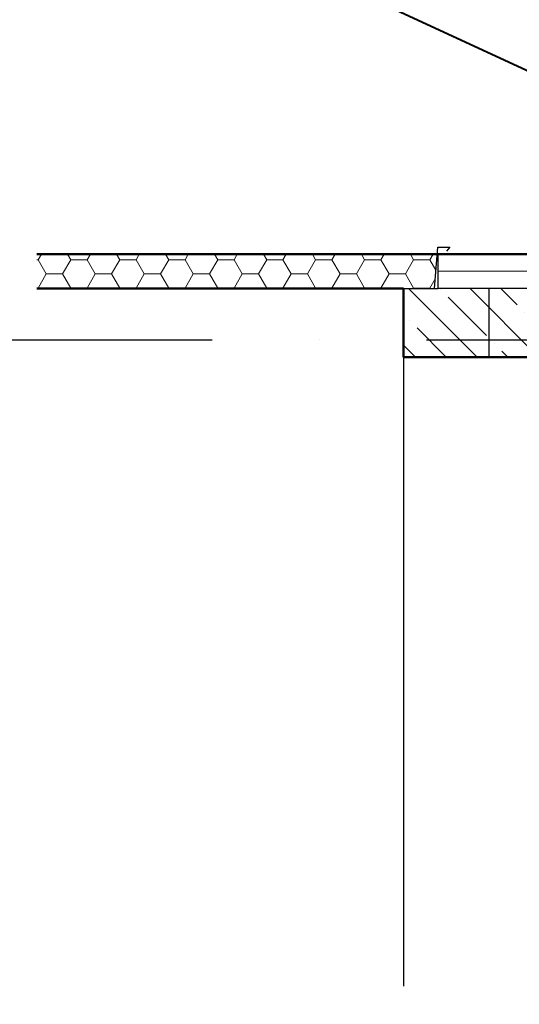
# Model space of a CAD drawing. Header units: millimetres. Extents: x -33711 to 550618, y -222428 to 596511.
# Tile 15 of 256: x 303083 to 304541, y -163959 to -161089. Entities that reach past the tile are written whole.
import ezdxf

# ---------------------------------------------------------------- set-up
doc = ezdxf.new("R2010")
doc.units = ezdxf.units.MM
doc.linetypes.add('DASHDOT', pattern=[0.5, 0.25, -0.125, 0, -0.125])
doc.layers.add('IN_C_OSA', color=6, linetype='DASHDOT')
doc.layers.add('IN_C_TENKA', color=7, linetype='Continuous')
for name, color, linetype, lineweight in [('IN_C_TLUSTA', 5, 'Continuous', 50), ('IN_IZOLACE', 251, 'IZOLACE', 5), ('IN_NS_TLUSTA', 1, 'Continuous', 40), ('IN_SRAFY', 8, 'Continuous', 9)]:
    doc.layers.add(name, color=color, linetype=linetype, lineweight=lineweight)
doc.linetypes.add('IZOLACE', pattern='A,0.0001,-0.1,[134,ltypeshp.shx,S=0.1,R=0,X=-0.1,Y=0],-0.2,[134,ltypeshp.shx,S=0.1,R=180,X=0.1,Y=0],-0.1', length=0.4001)

msp = doc.modelspace()

# ---------------------------------------------------------------- hatches: boundary and pattern name
at = {"layer": 'IN_SRAFY'}
h = msp.add_hatch(dxfattribs=at)
h.set_pattern_fill('HONEY', color=256, scale=15)
h.set_pattern_definition([(0, (-305.356, -94849.124), (71.4375, 41.2444597), [47.625, -95.25]), (120, (-305.356, -94849.124), (-71.4375, 41.24446), [47.625, -95.25]), (60, (-305.356, -94849.124), (2e-07, 82.4889196), [-95.25, 47.625])])
h.paths.add_polyline_path([(303133.44218, -161772.58716), (303133.44218, -161872.58716), (304203.62336, -161872.58716), (304293.62337, -161872.53391), (304301.95613, -161772.58716)])
h = msp.add_hatch(dxfattribs=at)
h.set_pattern_fill('ANSI35', color=256, scale=20, angle=90)
h.set_pattern_definition([(135, (396919.61, -394307.11), (-89.80256, -89.80256), []), (135, (396919.61, -394217.3), (-89.80256, -89.80256), [158.75, -31.75, 0, -31.75])])
h.paths.add_polyline_path([(304953.62336, -161872.58716), (304953.62336, -162072.58716), (304203.62336, -162072.58716), (304203.62336, -161872.58716)])
h.paths.add_polyline_path([(304963.62336, -162172.58716), (304963.62336, -161872.58716), (305963.62336, -161872.58716), (305963.62336, -162172.58716)])

# ---------------------------------------------------------------- linework, layer by layer
at = {"layer": 'IN_C_OSA', "color": 4, "ltscale": 2500}
msp.add_line((295519.51551, -162022.58628), (356092.68823, -162022.58628), dxfattribs=at)
at = {"layer": 'IN_C_TENKA'}
for p, q in [((304303.62336, -161772.58716), (304303.62336, -161872.58716)), ((304203.62336, -161872.58716), (304303.62336, -161872.58716)), ((304733.62336, -161872.58716), (304303.62336, -161872.58716)), ((304453.62336, -162072.58716), (304453.62336, -161872.58716)), ((304203.62336, -162072.58716), (304203.62336, -163906.89139))]:
    msp.add_line(p, q, dxfattribs=at)
msp.add_lwpolyline([(304203.62336, -161872.58716), (304293.62337, -161872.53391), (304303.62337, -161752.58954), (304338.62337, -161752.58954), (304328.58065, -161763.73152)], dxfattribs=at)
at = {"layer": 'IN_C_TLUSTA'}
for p, q in [((303133.44218, -161772.58716), (304303.62336, -161772.58716)), ((304883.62336, -161772.58716), (304303.62336, -161772.58716)), ((303133.44218, -161872.58716), (304203.62336, -161872.58716)), ((304203.62336, -161872.58716), (304203.62336, -162072.58716)), ((304203.62336, -162072.58716), (304733.62336, -162072.58716))]:
    msp.add_line(p, q, dxfattribs=at)
at = {"layer": 'IN_IZOLACE', "ltscale": 120}
msp.add_line((304303.62336, -161822.58716), (305503.62336, -161822.58716), dxfattribs=at)
at = {"layer": 'IN_NS_TLUSTA'}
msp.add_lwpolyline([(285652.90482, -152472.68456), (360425.26219, -187128.11737)], dxfattribs=at)

doc.saveas('drawing.dxf')
